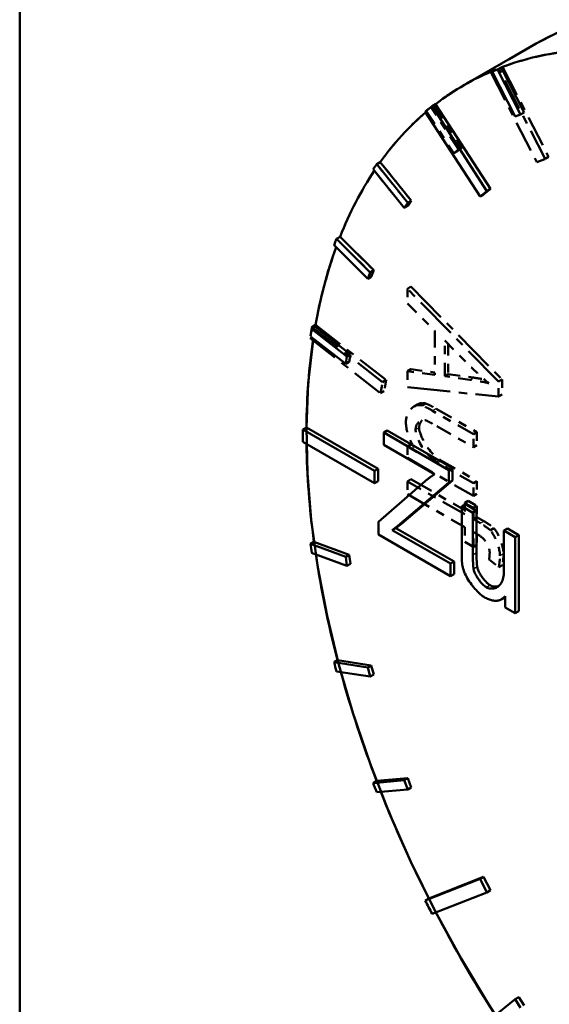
# Model space of a CAD drawing. Header units: millimetres. Extents: x 0 to 630, y 0 to 891.
# Tile 6 of 17: x 470 to 476, y 182 to 193. Entities that reach past the tile are written whole.
import ezdxf

# ---------------------------------------------------------------- set-up
doc = ezdxf.new("R2010")
doc.units = ezdxf.units.MM
doc.header["$LTSCALE"] = 3
doc.linetypes.add('LONG_DASH_DOTTED', pattern=[0.3001, 0.2362, -0.0295, 0.0049, -0.0295])
for name, color, linetype, lineweight in [('Sichtbare Kanten(DIN)', 7, 'Continuous', 50), ('Sichtbare tangentiale Kanten(DIN)', 3, 'Continuous', 25), ('Überlagerung [Formatvorlage Phantomlinien(DIN)]', 179, 'LONG_DASH_DOTTED', 50)]:
    doc.layers.add(name, color=color, linetype=linetype, lineweight=lineweight)

msp = doc.modelspace()

# ---------------------------------------------------------------- linework, layer by layer
at = {"layer": 'Sichtbare Kanten(DIN)'}
for p, q in [((469.691, 204.805), (469.691, 178.906)), ((475.806, 193.114), (474.958, 192.625)), ((475.326, 192.805), (475.284, 192.781)), ((475.284, 192.781), (475.556, 192.248)), ((475.391, 192.831), (475.349, 192.806)), ((475.621, 192.274), (475.349, 192.806)), ((475.391, 192.831), (475.664, 192.298)), ((474.615, 192.396), (474.573, 192.371)), ((474.615, 192.396), (475.265, 191.391)), ((474.491, 192.305), (475.141, 191.301)), ((475.223, 191.366), (474.573, 192.371)), ((475.556, 192.248), (475.621, 192.274)), ((475.664, 192.298), (475.621, 192.274)), ((473.959, 191.709), (473.917, 191.685)), ((474.284, 191.228), (473.917, 191.685)), ((473.959, 191.709), (474.327, 191.252)), ((473.874, 191.624), (474.242, 191.167)), ((475.141, 191.301), (475.223, 191.366)), ((475.265, 191.391), (475.183, 191.325)), ((475.265, 191.391), (475.223, 191.366)), ((474.242, 191.167), (474.284, 191.228)), ((474.327, 191.252), (474.284, 191.192)), ((474.327, 191.252), (474.284, 191.228)), ((475.183, 191.325), (475.141, 191.301)), ((474.284, 191.192), (474.242, 191.167)), ((473.484, 190.824), (473.441, 190.8)), ((473.84, 190.402), (473.441, 190.8)), ((473.484, 190.824), (473.882, 190.427)), ((473.412, 190.724), (473.811, 190.327)), ((473.811, 190.327), (473.84, 190.402)), ((473.882, 190.427), (473.84, 190.402)), ((473.882, 190.427), (473.853, 190.351)), ((473.853, 190.351), (473.811, 190.327)), ((473.189, 189.757), (473.147, 189.732)), ((473.565, 189.407), (473.147, 189.732)), ((473.189, 189.757), (473.607, 189.431)), ((473.132, 189.644), (473.55, 189.319)), ((473.55, 189.319), (473.565, 189.407)), ((473.607, 189.431), (473.565, 189.407)), ((473.607, 189.431), (473.592, 189.343)), ((473.592, 189.343), (473.55, 189.319)), ((473.086, 188.564), (473.043, 188.54)), ((473.892, 188.051), (473.043, 188.54)), ((473.086, 188.564), (473.934, 188.076)), ((474.043, 188.529), (474, 188.505)), ((474.773, 188.06), (474, 188.505)), ((474, 188.505), (474, 188.358)), ((474.043, 188.529), (474.815, 188.084)), ((473.043, 188.393), (473.892, 187.904)), ((474, 188.358), (474.603, 188.011)), ((473.934, 188.076), (473.892, 188.051)), ((473.934, 188.076), (473.934, 187.928)), ((474.815, 188.084), (474.773, 188.06)), ((474.815, 188.084), (474.815, 187.937)), ((473.892, 187.904), (473.892, 188.051)), ((474.773, 187.913), (474.773, 188.06)), ((473.934, 187.928), (473.892, 187.904)), ((474.49, 187.927), (473.938, 187.448)), ((474.167, 187.399), (474.773, 187.913)), ((474.815, 187.937), (474.209, 187.423)), ((474.815, 187.937), (474.773, 187.913)), ((474.967, 187.655), (474.924, 187.63)), ((475.056, 187.554), (474.924, 187.63)), ((474.924, 187.63), (474.924, 187.071)), ((474.967, 187.655), (475.099, 187.578)), ((475.099, 187.578), (475.056, 187.554)), ((475.056, 187.053), (475.056, 187.554)), ((475.099, 187.578), (475.099, 187.078)), ((473.938, 187.448), (473.938, 187.295)), ((474.102, 187.348), (474.167, 187.399)), ((474.144, 187.372), (474.102, 187.348)), ((474.209, 187.423), (474.144, 187.372)), ((474.144, 187.372), (474.833, 186.976)), ((474.209, 187.423), (474.167, 187.399)), ((473.938, 187.295), (474.79, 186.804)), ((474.79, 186.951), (474.102, 187.348)), ((475.467, 187.366), (475.424, 187.342)), ((475.557, 187.266), (475.424, 187.342)), ((475.424, 187.342), (475.424, 186.859)), ((475.467, 187.366), (475.599, 187.29)), ((475.599, 187.29), (475.557, 187.266)), ((475.557, 186.363), (475.557, 187.266)), ((475.599, 187.29), (475.599, 186.387)), ((473.175, 187.21), (473.132, 187.186)), ((473.55, 187.03), (473.132, 187.186)), ((473.175, 187.21), (473.592, 187.055)), ((473.147, 187.08), (473.565, 186.925)), ((473.592, 187.055), (473.55, 187.03)), ((473.565, 186.925), (473.55, 187.03)), ((473.592, 187.055), (473.607, 186.949)), ((473.607, 186.949), (473.565, 186.925)), ((474.833, 186.976), (474.79, 186.951)), ((474.79, 186.804), (474.79, 186.951)), ((474.833, 186.976), (474.833, 186.828)), ((474.833, 186.828), (474.79, 186.804)), ((475.438, 186.554), (475.397, 186.53)), ((475.438, 186.564), (475.438, 186.431)), ((475.438, 186.431), (475.557, 186.363)), ((475.599, 186.387), (475.557, 186.363)), ((473.455, 185.808), (473.412, 185.783)), ((473.811, 185.721), (473.412, 185.783)), ((473.455, 185.808), (473.853, 185.746)), ((473.853, 185.746), (473.811, 185.721)), ((473.853, 185.746), (473.882, 185.637)), ((473.441, 185.674), (473.84, 185.613)), ((473.84, 185.613), (473.811, 185.721)), ((473.882, 185.637), (473.84, 185.613)), ((474.242, 184.385), (473.874, 184.351)), ((473.917, 184.376), (473.874, 184.351)), ((473.917, 184.376), (474.284, 184.409)), ((474.284, 184.409), (474.242, 184.385)), ((474.284, 184.275), (474.242, 184.385)), ((474.284, 184.409), (474.327, 184.3)), ((473.917, 184.242), (474.284, 184.275)), ((474.327, 184.3), (474.284, 184.275)), ((475.141, 183.216), (474.491, 182.959)), ((474.533, 182.984), (475.183, 183.24)), ((475.183, 183.24), (475.141, 183.216)), ((475.223, 183.056), (475.141, 183.216)), ((475.183, 183.24), (475.265, 183.08)), ((474.573, 182.8), (475.223, 183.056)), ((475.265, 183.08), (475.223, 183.056)), ((474.533, 182.984), (474.491, 182.959)), ((475.556, 181.79), (475.284, 181.571)), ((475.599, 181.814), (475.556, 181.79)), ((475.621, 181.689), (475.556, 181.79)), ((475.599, 181.814), (475.664, 181.714))]:
    msp.add_line(p, q, dxfattribs=at)
at = {"layer": 'Sichtbare Kanten(DIN)', "flags": 128}
for points in [[(474.603, 188.011), (474.598, 188.008), (474.593, 188.004), (474.588, 188.001), (474.583, 187.998), (474.579, 187.995), (474.574, 187.992), (474.569, 187.988), (474.564, 187.985), (474.559, 187.982), (474.555, 187.978), (474.55, 187.975), (474.545, 187.971), (474.541, 187.968), (474.536, 187.964), (474.531, 187.961), (474.527, 187.957), (474.522, 187.953), (474.518, 187.95), (474.513, 187.946), (474.508, 187.942), (474.504, 187.939), (474.499, 187.935), (474.495, 187.931), (474.49, 187.927)], [(474.924, 187.071), (474.924, 187.065), (474.924, 187.059), (474.924, 187.053), (474.924, 187.047), (474.924, 187.041), (474.924, 187.035), (474.925, 187.029), (474.925, 187.023), (474.925, 187.017), (474.925, 187.011), (474.925, 187.005), (474.926, 186.999), (474.926, 186.993), (474.926, 186.987), (474.926, 186.982), (474.927, 186.975), (474.927, 186.969), (474.928, 186.963), (474.928, 186.956), (474.929, 186.949), (474.93, 186.943), (474.931, 186.936), (474.931, 186.93), (474.932, 186.924)], [(475.065, 186.887), (475.064, 186.893), (475.063, 186.9), (475.062, 186.906), (475.061, 186.913), (475.061, 186.92), (475.06, 186.927), (475.059, 186.935), (475.059, 186.942), (475.059, 186.949), (475.058, 186.955), (475.058, 186.962), (475.058, 186.969), (475.057, 186.976), (475.057, 186.983), (475.057, 186.991), (475.057, 186.998), (475.057, 187.005), (475.057, 187.012), (475.057, 187.019), (475.057, 187.026), (475.056, 187.033), (475.056, 187.04), (475.056, 187.047), (475.056, 187.053)], [(475.099, 187.078), (475.099, 187.068), (475.099, 187.058), (475.099, 187.049), (475.099, 187.04), (475.099, 187.031), (475.099, 187.023), (475.1, 187.014), (475.1, 187.006), (475.1, 186.998), (475.1, 186.991), (475.101, 186.984), (475.101, 186.977), (475.101, 186.97), (475.102, 186.963), (475.102, 186.957), (475.102, 186.951), (475.103, 186.945), (475.103, 186.94), (475.104, 186.934), (475.105, 186.929), (475.105, 186.924), (475.106, 186.92), (475.106, 186.916), (475.107, 186.912)], [(474.932, 186.924), (474.936, 186.906), (474.941, 186.888), (474.947, 186.869), (474.954, 186.851), (474.962, 186.833), (474.971, 186.815), (474.98, 186.797), (474.99, 186.778), (475.001, 186.76), (475.013, 186.741), (475.026, 186.723), (475.039, 186.705), (475.052, 186.687), (475.066, 186.67), (475.079, 186.654), (475.093, 186.639), (475.107, 186.624), (475.12, 186.611), (475.133, 186.598), (475.146, 186.587), (475.158, 186.576), (475.17, 186.567), (475.181, 186.56), (475.191, 186.553)], [(475.107, 186.912), (475.109, 186.903), (475.111, 186.894), (475.115, 186.884), (475.118, 186.874), (475.123, 186.864), (475.128, 186.854), (475.133, 186.844), (475.139, 186.833), (475.145, 186.822), (475.152, 186.812), (475.158, 186.801), (475.166, 186.791), (475.173, 186.78), (475.181, 186.77), (475.188, 186.761), (475.196, 186.751), (475.204, 186.742), (475.212, 186.734), (475.22, 186.725), (475.229, 186.718), (475.237, 186.711), (475.244, 186.705), (475.252, 186.699), (475.26, 186.695)], [(475.217, 186.67), (475.209, 186.676), (475.2, 186.682), (475.192, 186.689), (475.183, 186.696), (475.175, 186.704), (475.167, 186.712), (475.159, 186.721), (475.152, 186.729), (475.144, 186.739), (475.136, 186.748), (475.129, 186.758), (475.122, 186.768), (475.115, 186.778), (475.108, 186.788), (475.102, 186.799), (475.096, 186.809), (475.091, 186.819), (475.085, 186.829), (475.081, 186.839), (475.077, 186.849), (475.073, 186.858), (475.069, 186.868), (475.067, 186.878), (475.065, 186.887)], [(475.424, 186.859), (475.424, 186.839), (475.422, 186.819), (475.42, 186.801), (475.416, 186.783), (475.412, 186.766), (475.406, 186.75), (475.399, 186.735), (475.392, 186.721), (475.383, 186.708), (475.373, 186.697), (475.363, 186.687), (475.352, 186.678), (475.341, 186.671), (475.33, 186.665), (475.318, 186.661), (475.306, 186.658), (475.293, 186.655), (475.281, 186.655), (475.27, 186.655), (475.258, 186.656), (475.247, 186.658), (475.237, 186.661), (475.227, 186.665), (475.217, 186.67)], [(475.26, 186.695), (475.263, 186.693), (475.267, 186.691), (475.271, 186.689), (475.275, 186.687), (475.279, 186.686), (475.283, 186.685), (475.287, 186.683), (475.291, 186.682), (475.296, 186.681), (475.3, 186.681), (475.304, 186.68), (475.309, 186.68), (475.313, 186.679), (475.318, 186.679), (475.322, 186.679), (475.326, 186.679), (475.331, 186.679), (475.335, 186.68), (475.34, 186.68), (475.344, 186.681), (475.349, 186.682), (475.353, 186.683), (475.358, 186.684), (475.362, 186.686)], [(475.191, 186.553), (475.203, 186.546), (475.216, 186.54), (475.228, 186.534), (475.24, 186.529), (475.252, 186.525), (475.264, 186.521), (475.276, 186.517), (475.287, 186.515), (475.299, 186.513), (475.31, 186.511), (475.321, 186.511), (475.332, 186.511), (475.343, 186.512), (475.353, 186.514), (475.363, 186.516), (475.373, 186.519), (475.382, 186.522), (475.391, 186.527), (475.4, 186.532), (475.408, 186.537), (475.416, 186.543), (475.424, 186.549), (475.431, 186.556), (475.438, 186.564)]]:
    msp.add_lwpolyline(points, dxfattribs=at)
at = {"layer": 'Sichtbare Kanten(DIN)'}
for centre, major_axis, start_param, end_param in [((480.298, 185.315), (-4.491, 7.799), 3.141593, 6.283185), ((479.449, 184.826), (-4.491, 7.799), 6.029986, 6.191186), ((479.449, 184.826), (-4.491, 7.799), 6.204519, 6.362385), ((479.407, 184.802), (-4.491, 7.799), 6.191186, 6.204519), ((479.449, 184.826), (-4.491, 7.799), 0.108574, 0.257066), ((479.407, 184.802), (-4.491, 7.799), 0.0792, 0.0992), ((479.407, 184.802), (-4.491, 7.799), 0.257066, 0.2704), ((479.449, 184.826), (-4.491, 7.799), 0.279485, 0.431599), ((479.407, 184.802), (4.491, -7.799), 3.573192, 3.586525), ((479.449, 184.826), (-4.491, 7.799), 0.453454, 0.606132), ((479.407, 184.802), (4.491, -7.799), 3.747725, 3.761058), ((479.449, 184.826), (-4.491, 7.799), 0.627164, 0.777332), ((479.407, 184.802), (4.491, -7.799), 3.918924, 3.938925), ((479.449, 184.826), (-4.491, 7.799), 0.803974, 0.955198), ((479.407, 184.802), (4.491, -7.799), 4.096791, 4.110124), ((479.449, 184.826), (-4.491, 7.799), 0.973914, 1.129731), ((479.407, 184.802), (4.491, -7.799), 4.271324, 4.284657), ((479.449, 184.826), (-4.491, 7.799), 1.147025, 1.304264), ((479.407, 184.802), (4.491, -7.799), 4.445857, 4.45919), ((479.449, 184.826), (-4.491, 7.799), 1.320015, 1.475463), ((479.407, 184.802), (4.491, -7.799), 4.617056, 4.637056), ((479.449, 184.826), (-4.491, 7.799), 1.496266, 1.652492)]:
    msp.add_ellipse(centre, major_axis=major_axis, ratio=0.578093, start_param=start_param, end_param=end_param, dxfattribs=at)
at = {"layer": 'Sichtbare tangentiale Kanten(DIN)', "ltscale": 0.023514}
for p, q in [((475.062, 189.153), (475.024, 189.131)), ((474.618, 188.786), (474.58, 188.764)), ((474.418, 188.562), (474.38, 188.54)), ((474.684, 188.17), (474.646, 188.148)), ((475.185, 187.452), (475.147, 187.43)), ((475.417, 187.069), (475.378, 187.047))]:
    msp.add_line(p, q, dxfattribs=at)
at = {"layer": 'Sichtbare tangentiale Kanten(DIN)'}
for p, q in [((475.099, 187.078), (475.056, 187.053)), ((475.107, 186.912), (475.065, 186.887)), ((475.26, 186.695), (475.217, 186.67))]:
    msp.add_line(p, q, dxfattribs=at)
at = {"layer": 'Überlagerung [Formatvorlage Phantomlinien(DIN)]', "ltscale": 13.85339}
msp.add_line((469.691, 204.805), (469.691, 178.906), dxfattribs=at)
at = {"layer": 'Überlagerung [Formatvorlage Phantomlinien(DIN)]', "ltscale": 0.524659}
for p, q in [((475.806, 193.114), (474.958, 192.625)), ((475.268, 192.774), (475.813, 191.709)), ((475.91, 191.747), (475.365, 192.813)), ((475.407, 192.837), (475.953, 191.771)), ((473.986, 189.103), (473.151, 189.754)), ((473.193, 189.779), (474.029, 189.127)), ((473.129, 189.622), (473.964, 188.971))]:
    msp.add_line(p, q, dxfattribs=at)
at = {"layer": 'Überlagerung [Formatvorlage Phantomlinien(DIN)]', "ltscale": 0.026138}
for p, q in [((475.31, 192.799), (475.268, 192.774)), ((475.407, 192.837), (475.365, 192.813)), ((474.601, 192.385), (474.559, 192.36)), ((474.872, 191.839), (474.83, 191.814)), ((474.926, 191.882), (474.884, 191.858)), ((473.959, 191.709), (473.917, 191.685)), ((475.953, 191.771), (475.91, 191.747)), ((474.327, 191.252), (474.284, 191.228)), ((474.284, 191.192), (474.242, 191.167)), ((473.484, 190.824), (473.441, 190.8)), ((473.882, 190.427), (473.84, 190.402)), ((473.853, 190.351), (473.811, 190.327)), ((474.323, 190.233), (474.281, 190.208)), ((473.193, 189.779), (473.151, 189.754)), ((474.323, 189.255), (474.281, 189.23)), ((474.029, 189.127), (473.986, 189.103)), ((474.765, 189.196), (474.722, 189.171)), ((475.401, 189.133), (475.358, 189.109)), ((474.007, 188.995), (473.964, 188.971)), ((475.401, 188.955), (475.358, 188.93)), ((474.402, 188.838), (474.359, 188.814)), ((474.497, 188.848), (474.455, 188.824)), ((475.104, 188.508), (475.062, 188.484)), ((474.323, 188.364), (474.281, 188.339)), ((475.104, 188.356), (475.062, 188.331)), ((474.323, 187.951), (474.281, 187.926)), ((475.104, 187.93), (475.062, 187.906)), ((475.104, 187.777), (475.062, 187.753)), ((475.001, 187.695), (474.959, 187.67)), ((475.104, 187.636), (475.062, 187.611)), ((475.104, 187.501), (475.062, 187.476)), ((475.304, 187.37), (475.261, 187.345)), ((475.104, 187.173), (475.062, 187.149)), ((475.406, 186.934), (475.363, 186.91))]:
    msp.add_line(p, q, dxfattribs=at)
at = {"layer": 'Überlagerung [Formatvorlage Phantomlinien(DIN)]', "ltscale": 0.26228}
for p, q in [((474.601, 192.385), (474.926, 191.882)), ((474.504, 192.317), (474.83, 191.814)), ((474.884, 191.858), (474.559, 192.36)), ((474.284, 191.228), (473.917, 191.685)), ((473.959, 191.709), (474.327, 191.252)), ((473.874, 191.624), (474.242, 191.167)), ((473.84, 190.402), (473.441, 190.8)), ((473.484, 190.824), (473.882, 190.427)), ((473.412, 190.724), (473.811, 190.327))]:
    msp.add_line(p, q, dxfattribs=at)
at = {"layer": 'Überlagerung [Formatvorlage Phantomlinien(DIN)]', "ltscale": 0.052376}
for p, q in [((474.83, 191.814), (474.884, 191.858)), ((474.926, 191.882), (474.872, 191.839)), ((474.242, 191.167), (474.284, 191.228)), ((474.327, 191.252), (474.284, 191.192)), ((473.811, 190.327), (473.84, 190.402)), ((473.882, 190.427), (473.853, 190.351))]:
    msp.add_line(p, q, dxfattribs=at)
at = {"layer": 'Überlagerung [Formatvorlage Phantomlinien(DIN)]', "ltscale": 0.078614}
for p, q in [((475.813, 191.709), (475.91, 191.747)), ((474.029, 189.127), (474.007, 188.995)), ((473.964, 188.971), (473.986, 189.103))]:
    msp.add_line(p, q, dxfattribs=at)
at = {"layer": 'Überlagerung [Formatvorlage Phantomlinien(DIN)]', "ltscale": 0.713826}
for p, q in [((475.358, 189.109), (474.281, 190.208)), ((474.323, 190.233), (475.401, 189.133))]:
    msp.add_line(p, q, dxfattribs=at)
at = {"layer": 'Überlagerung [Formatvorlage Phantomlinien(DIN)]', "ltscale": 0.093365}
for p, q in [((474.281, 190.208), (474.281, 190.033)), ((474.959, 187.383), (474.959, 187.208))]:
    msp.add_line(p, q, dxfattribs=at)
at = {"layer": 'Überlagerung [Formatvorlage Phantomlinien(DIN)]', "ltscale": 0.214416}
msp.add_line((474.281, 190.033), (474.607, 189.709), dxfattribs=at)
at = {"layer": 'Überlagerung [Formatvorlage Phantomlinien(DIN)]', "ltscale": 0.279278}
msp.add_line((474.607, 189.709), (474.607, 189.187), dxfattribs=at)
at = {"layer": 'Überlagerung [Formatvorlage Phantomlinien(DIN)]', "ltscale": 0.208875}
msp.add_line((474.722, 189.595), (475.039, 189.275), dxfattribs=at)
at = {"layer": 'Überlagerung [Formatvorlage Phantomlinien(DIN)]', "ltscale": 0.226451}
msp.add_line((474.722, 189.171), (474.722, 189.595), dxfattribs=at)
at = {"layer": 'Überlagerung [Formatvorlage Phantomlinien(DIN)]', "ltscale": 0.190432}
msp.add_line((474.765, 189.552), (474.765, 189.196), dxfattribs=at)
at = {"layer": 'Überlagerung [Formatvorlage Phantomlinien(DIN)]', "ltscale": 0.187741}
msp.add_line((474.323, 189.255), (474.607, 189.217), dxfattribs=at)
at = {"layer": 'Überlagerung [Formatvorlage Phantomlinien(DIN)]', "ltscale": 0.215836}
msp.add_line((474.607, 189.187), (474.281, 189.23), dxfattribs=at)
at = {"layer": 'Überlagerung [Formatvorlage Phantomlinien(DIN)]', "ltscale": 0.100476}
msp.add_line((474.281, 189.23), (474.281, 189.042), dxfattribs=at)
at = {"layer": 'Überlagerung [Formatvorlage Phantomlinien(DIN)]', "ltscale": 0.19764}
for p, q in [((475.021, 189.13), (474.722, 189.171)), ((474.765, 189.196), (475.064, 189.155))]:
    msp.add_line(p, q, dxfattribs=at)
at = {"layer": 'Überlagerung [Formatvorlage Phantomlinien(DIN)]', "ltscale": 0.095397}
for p, q in [((475.401, 189.133), (475.401, 188.955)), ((475.358, 188.93), (475.358, 189.109))]:
    msp.add_line(p, q, dxfattribs=at)
at = {"layer": 'Überlagerung [Formatvorlage Phantomlinien(DIN)]', "ltscale": 0.719815}
msp.add_line((474.281, 189.042), (475.358, 188.93), dxfattribs=at)
at = {"layer": 'Überlagerung [Formatvorlage Phantomlinien(DIN)]', "ltscale": 0.299089}
for p, q in [((474.62, 188.787), (475.104, 188.508)), ((475.062, 188.484), (474.578, 188.763))]:
    msp.add_line(p, q, dxfattribs=at)
at = {"layer": 'Überlagerung [Formatvorlage Phantomlinien(DIN)]', "ltscale": 0.267595}
msp.add_line((474.629, 188.58), (475.062, 188.331), dxfattribs=at)
at = {"layer": 'Überlagerung [Formatvorlage Phantomlinien(DIN)]', "ltscale": 0.081682}
for p, q in [((475.062, 188.331), (475.062, 188.484)), ((475.104, 188.508), (475.104, 188.356)), ((474.281, 187.926), (474.281, 187.773)), ((475.062, 187.753), (475.062, 187.906)), ((475.104, 187.93), (475.104, 187.777))]:
    msp.add_line(p, q, dxfattribs=at)
at = {"layer": 'Überlagerung [Formatvorlage Phantomlinien(DIN)]', "ltscale": 0.071015}
msp.add_line((474.396, 188.273), (474.281, 188.339), dxfattribs=at)
at = {"layer": 'Überlagerung [Formatvorlage Phantomlinien(DIN)]', "ltscale": 0.073046}
msp.add_line((474.281, 188.339), (474.281, 188.203), dxfattribs=at)
at = {"layer": 'Überlagerung [Formatvorlage Phantomlinien(DIN)]', "ltscale": 0.013354}
msp.add_line((474.323, 188.364), (474.345, 188.351), dxfattribs=at)
at = {"layer": 'Überlagerung [Formatvorlage Phantomlinien(DIN)]', "ltscale": 0.482971}
msp.add_line((474.281, 188.203), (475.062, 187.753), dxfattribs=at)
at = {"layer": 'Überlagerung [Formatvorlage Phantomlinien(DIN)]', "ltscale": 0.258452}
for p, q in [((475.062, 187.906), (474.644, 188.146)), ((474.686, 188.171), (475.104, 187.93))]:
    msp.add_line(p, q, dxfattribs=at)
at = {"layer": 'Überlagerung [Formatvorlage Phantomlinien(DIN)]', "ltscale": 0.393238}
msp.add_line((474.323, 187.951), (474.959, 187.584), dxfattribs=at)
at = {"layer": 'Überlagerung [Formatvorlage Phantomlinien(DIN)]', "ltscale": 0.419476}
for p, q in [((474.959, 187.536), (474.281, 187.926)), ((474.281, 187.773), (474.959, 187.383))]:
    msp.add_line(p, q, dxfattribs=at)
at = {"layer": 'Überlagerung [Formatvorlage Phantomlinien(DIN)]', "ltscale": 0.07203}
for p, q in [((474.959, 187.67), (474.959, 187.536)), ((475.062, 187.476), (475.062, 187.611)), ((475.104, 187.636), (475.104, 187.501))]:
    msp.add_line(p, q, dxfattribs=at)
at = {"layer": 'Überlagerung [Formatvorlage Phantomlinien(DIN)]', "ltscale": 0.063395}
for p, q in [((475.062, 187.611), (474.959, 187.67)), ((475.001, 187.695), (475.104, 187.636)), ((474.959, 187.208), (475.062, 187.149))]:
    msp.add_line(p, q, dxfattribs=at)
at = {"layer": 'Überlagerung [Formatvorlage Phantomlinien(DIN)]', "ltscale": 0.051204}
for p, q in [((475.104, 187.501), (475.187, 187.453)), ((475.145, 187.429), (475.062, 187.476))]:
    msp.add_line(p, q, dxfattribs=at)
at = {"layer": 'Überlagerung [Formatvorlage Phantomlinien(DIN)]', "ltscale": 0.093873}
msp.add_line((475.062, 187.149), (475.062, 187.324), dxfattribs=at)
at = {"layer": 'Überlagerung [Formatvorlage Phantomlinien(DIN)]', "ltscale": 0.044093}
msp.add_line((475.062, 187.324), (475.133, 187.283), dxfattribs=at)
at = {"layer": 'Überlagerung [Formatvorlage Phantomlinien(DIN)]', "ltscale": 0.067736}
msp.add_line((475.104, 187.3), (475.104, 187.173), dxfattribs=at)
at = {"layer": 'Überlagerung [Formatvorlage Phantomlinien(DIN)]', "ltscale": 0.07264}
msp.add_line((475.247, 187), (475.363, 186.91), dxfattribs=at)
at = {"layer": 'Überlagerung [Formatvorlage Phantomlinien(DIN)]', "ltscale": 0.132512, "flags": 128}
msp.add_lwpolyline([(475.039, 189.275), (475.047, 189.267), (475.055, 189.258), (475.064, 189.25), (475.072, 189.242), (475.081, 189.234), (475.089, 189.226), (475.098, 189.218), (475.106, 189.21), (475.115, 189.202), (475.124, 189.194), (475.132, 189.186), (475.141, 189.178), (475.149, 189.171), (475.158, 189.163), (475.167, 189.155), (475.175, 189.148), (475.184, 189.14), (475.193, 189.133), (475.201, 189.125), (475.21, 189.118), (475.219, 189.11), (475.227, 189.103), (475.236, 189.096), (475.245, 189.089)], dxfattribs=at)
at = {"layer": 'Überlagerung [Formatvorlage Phantomlinien(DIN)]', "ltscale": 0.145792, "flags": 128}
msp.add_lwpolyline([(475.245, 189.089), (475.235, 189.091), (475.226, 189.093), (475.217, 189.096), (475.207, 189.098), (475.197, 189.1), (475.188, 189.102), (475.178, 189.104), (475.169, 189.105), (475.16, 189.107), (475.15, 189.109), (475.141, 189.111), (475.132, 189.112), (475.123, 189.114), (475.114, 189.116), (475.104, 189.117), (475.095, 189.119), (475.086, 189.12), (475.076, 189.122), (475.067, 189.123), (475.058, 189.125), (475.049, 189.126), (475.04, 189.127), (475.03, 189.129), (475.021, 189.13)], dxfattribs=at)
at = {"layer": 'Überlagerung [Formatvorlage Phantomlinien(DIN)]', "ltscale": 0.083483, "flags": 128}
msp.add_lwpolyline([(475.064, 189.155), (475.07, 189.154), (475.075, 189.153), (475.081, 189.152), (475.087, 189.151), (475.092, 189.15), (475.098, 189.149), (475.104, 189.149), (475.109, 189.148), (475.115, 189.147), (475.12, 189.146), (475.125, 189.145), (475.131, 189.144), (475.136, 189.143), (475.141, 189.143), (475.146, 189.142), (475.152, 189.141), (475.157, 189.14), (475.162, 189.139), (475.167, 189.138), (475.172, 189.137), (475.177, 189.136), (475.181, 189.136), (475.186, 189.135), (475.191, 189.134)], dxfattribs=at)
at = {"layer": 'Überlagerung [Formatvorlage Phantomlinien(DIN)]', "ltscale": 0.210746, "flags": 128}
msp.add_lwpolyline([(474.455, 188.824), (474.441, 188.828), (474.428, 188.83), (474.415, 188.83), (474.403, 188.829), (474.391, 188.827), (474.38, 188.823), (474.369, 188.818), (474.358, 188.813), (474.347, 188.806), (474.337, 188.798), (474.328, 188.789), (474.319, 188.779), (474.31, 188.769), (474.302, 188.758), (474.295, 188.746), (474.288, 188.734), (474.283, 188.722), (474.277, 188.709), (474.273, 188.696), (474.27, 188.684), (474.267, 188.671), (474.265, 188.659), (474.264, 188.647), (474.263, 188.635)], dxfattribs=at)
at = {"layer": 'Überlagerung [Formatvorlage Phantomlinien(DIN)]', "ltscale": 0.069426, "flags": 128}
msp.add_lwpolyline([(474.402, 188.838), (474.406, 188.84), (474.41, 188.842), (474.414, 188.844), (474.418, 188.846), (474.422, 188.847), (474.426, 188.849), (474.43, 188.85), (474.434, 188.851), (474.438, 188.852), (474.442, 188.853), (474.446, 188.853), (474.45, 188.854), (474.454, 188.854), (474.458, 188.854), (474.462, 188.855), (474.466, 188.854), (474.47, 188.854), (474.474, 188.854), (474.478, 188.853), (474.482, 188.852), (474.486, 188.852), (474.49, 188.851), (474.493, 188.85), (474.497, 188.848)], dxfattribs=at)
at = {"layer": 'Überlagerung [Formatvorlage Phantomlinien(DIN)]', "ltscale": 0.076378, "flags": 128}
for points in [[(474.578, 188.763), (474.573, 188.765), (474.568, 188.768), (474.563, 188.771), (474.558, 188.774), (474.553, 188.777), (474.548, 188.78), (474.542, 188.783), (474.537, 188.785), (474.532, 188.788), (474.527, 188.791), (474.522, 188.794), (474.517, 188.796), (474.512, 188.799), (474.507, 188.801), (474.502, 188.804), (474.497, 188.806), (474.491, 188.809), (474.486, 188.811), (474.481, 188.814), (474.475, 188.816), (474.47, 188.818), (474.465, 188.82), (474.46, 188.822), (474.455, 188.824)], [(474.497, 188.848), (474.5, 188.847), (474.504, 188.846), (474.507, 188.845), (474.511, 188.843), (474.515, 188.842), (474.519, 188.84), (474.524, 188.838), (474.528, 188.836), (474.533, 188.834), (474.537, 188.832), (474.542, 188.829), (474.547, 188.827), (474.552, 188.824), (474.558, 188.821), (474.563, 188.818), (474.569, 188.815), (474.575, 188.812), (474.581, 188.809), (474.587, 188.806), (474.593, 188.802), (474.6, 188.799), (474.607, 188.795), (474.613, 188.791), (474.62, 188.787)]]:
    msp.add_lwpolyline(points, dxfattribs=at)
at = {"layer": 'Überlagerung [Formatvorlage Phantomlinien(DIN)]', "ltscale": 0.123514, "flags": 128}
msp.add_lwpolyline([(474.377, 188.539), (474.378, 188.549), (474.379, 188.558), (474.381, 188.567), (474.383, 188.575), (474.386, 188.583), (474.389, 188.591), (474.392, 188.598), (474.396, 188.604), (474.4, 188.611), (474.405, 188.617), (474.409, 188.623), (474.415, 188.628), (474.42, 188.633), (474.425, 188.637), (474.431, 188.641), (474.437, 188.645), (474.443, 188.648), (474.449, 188.65), (474.456, 188.652), (474.462, 188.653), (474.468, 188.654), (474.475, 188.654), (474.482, 188.653), (474.489, 188.651)], dxfattribs=at)
at = {"layer": 'Überlagerung [Formatvorlage Phantomlinien(DIN)]', "ltscale": 0.064031, "flags": 128}
msp.add_lwpolyline([(474.457, 188.652), (474.454, 188.65), (474.451, 188.647), (474.449, 188.644), (474.446, 188.641), (474.444, 188.638), (474.442, 188.634), (474.44, 188.631), (474.438, 188.627), (474.436, 188.624), (474.434, 188.62), (474.432, 188.617), (474.43, 188.613), (474.429, 188.609), (474.427, 188.605), (474.426, 188.601), (474.425, 188.597), (474.424, 188.593), (474.423, 188.589), (474.422, 188.585), (474.421, 188.581), (474.421, 188.576), (474.42, 188.572), (474.42, 188.568), (474.42, 188.563)], dxfattribs=at)
at = {"layer": 'Überlagerung [Formatvorlage Phantomlinien(DIN)]', "ltscale": 0.086528, "flags": 128}
msp.add_lwpolyline([(474.489, 188.651), (474.494, 188.65), (474.499, 188.648), (474.504, 188.646), (474.51, 188.643), (474.516, 188.641), (474.522, 188.638), (474.527, 188.635), (474.533, 188.632), (474.539, 188.629), (474.545, 188.626), (474.551, 188.623), (474.557, 188.62), (474.563, 188.617), (474.569, 188.614), (474.575, 188.611), (474.581, 188.607), (474.587, 188.604), (474.593, 188.601), (474.599, 188.597), (474.605, 188.594), (474.611, 188.59), (474.617, 188.587), (474.623, 188.584), (474.629, 188.58)], dxfattribs=at)
at = {"layer": 'Überlagerung [Formatvorlage Phantomlinien(DIN)]', "ltscale": 0.180949, "flags": 128}
msp.add_lwpolyline([(474.263, 188.635), (474.263, 188.621), (474.264, 188.606), (474.265, 188.592), (474.267, 188.577), (474.269, 188.562), (474.271, 188.546), (474.274, 188.531), (474.278, 188.515), (474.282, 188.5), (474.286, 188.484), (474.291, 188.468), (474.297, 188.453), (474.303, 188.437), (474.31, 188.421), (474.317, 188.406), (474.324, 188.39), (474.332, 188.375), (474.34, 188.36), (474.348, 188.345), (474.357, 188.33), (474.366, 188.316), (474.376, 188.301), (474.386, 188.287), (474.396, 188.273)], dxfattribs=at)
at = {"layer": 'Überlagerung [Formatvorlage Phantomlinien(DIN)]', "ltscale": 0.227186, "flags": 128}
msp.add_lwpolyline([(474.644, 188.146), (474.626, 188.157), (474.608, 188.169), (474.591, 188.182), (474.574, 188.196), (474.557, 188.211), (474.54, 188.227), (474.524, 188.244), (474.508, 188.262), (474.493, 188.281), (474.478, 188.301), (474.464, 188.32), (474.452, 188.34), (474.44, 188.36), (474.429, 188.38), (474.419, 188.399), (474.41, 188.418), (474.403, 188.436), (474.396, 188.454), (474.39, 188.471), (474.386, 188.487), (474.382, 188.502), (474.379, 188.516), (474.378, 188.528), (474.377, 188.539)], dxfattribs=at)
at = {"layer": 'Überlagerung [Formatvorlage Phantomlinien(DIN)]', "ltscale": 0.227185, "flags": 128}
msp.add_lwpolyline([(474.42, 188.563), (474.421, 188.551), (474.422, 188.537), (474.425, 188.522), (474.43, 188.506), (474.435, 188.488), (474.442, 188.47), (474.449, 188.451), (474.458, 188.432), (474.467, 188.413), (474.477, 188.393), (474.489, 188.373), (474.501, 188.354), (474.514, 188.335), (474.527, 188.316), (474.541, 188.298), (474.556, 188.28), (474.571, 188.264), (474.587, 188.247), (474.603, 188.232), (474.619, 188.218), (474.636, 188.205), (474.653, 188.192), (474.669, 188.181), (474.686, 188.171)], dxfattribs=at)
at = {"layer": 'Überlagerung [Formatvorlage Phantomlinien(DIN)]', "ltscale": 0.072865, "flags": 128}
for points in [[(475.261, 187.345), (475.257, 187.35), (475.252, 187.354), (475.247, 187.358), (475.242, 187.363), (475.237, 187.367), (475.232, 187.371), (475.227, 187.374), (475.223, 187.378), (475.218, 187.382), (475.213, 187.385), (475.208, 187.389), (475.203, 187.392), (475.198, 187.395), (475.194, 187.399), (475.189, 187.402), (475.184, 187.405), (475.179, 187.408), (475.174, 187.411), (475.169, 187.414), (475.164, 187.417), (475.159, 187.42), (475.154, 187.423), (475.149, 187.426), (475.145, 187.429)], [(475.187, 187.453), (475.193, 187.449), (475.2, 187.446), (475.206, 187.442), (475.212, 187.438), (475.218, 187.435), (475.224, 187.431), (475.229, 187.427), (475.235, 187.424), (475.24, 187.42), (475.245, 187.417), (475.25, 187.413), (475.255, 187.41), (475.26, 187.406), (475.265, 187.403), (475.269, 187.399), (475.274, 187.396), (475.278, 187.393), (475.282, 187.389), (475.286, 187.386), (475.29, 187.383), (475.293, 187.379), (475.297, 187.376), (475.3, 187.373), (475.304, 187.37)]]:
    msp.add_lwpolyline(points, dxfattribs=at)
at = {"layer": 'Überlagerung [Formatvorlage Phantomlinien(DIN)]', "ltscale": 0.150106, "flags": 128}
msp.add_lwpolyline([(475.304, 187.37), (475.31, 187.363), (475.317, 187.355), (475.323, 187.346), (475.33, 187.336), (475.337, 187.326), (475.343, 187.315), (475.35, 187.303), (475.356, 187.291), (475.362, 187.278), (475.369, 187.265), (475.375, 187.252), (475.38, 187.238), (475.386, 187.224), (475.391, 187.209), (475.396, 187.195), (475.4, 187.18), (475.404, 187.166), (475.408, 187.151), (475.411, 187.137), (475.414, 187.123), (475.416, 187.109), (475.417, 187.096), (475.418, 187.083), (475.419, 187.07)], dxfattribs=at)
at = {"layer": 'Überlagerung [Formatvorlage Phantomlinien(DIN)]', "ltscale": 0.113244, "flags": 128}
msp.add_lwpolyline([(475.133, 187.283), (475.141, 187.279), (475.148, 187.274), (475.156, 187.268), (475.164, 187.262), (475.171, 187.256), (475.178, 187.249), (475.185, 187.241), (475.192, 187.234), (475.199, 187.226), (475.206, 187.217), (475.212, 187.209), (475.218, 187.2), (475.223, 187.19), (475.229, 187.181), (475.233, 187.171), (475.238, 187.162), (475.242, 187.152), (475.245, 187.142), (475.248, 187.132), (475.25, 187.122), (475.252, 187.113), (475.254, 187.103), (475.254, 187.094), (475.255, 187.085)], dxfattribs=at)
at = {"layer": 'Überlagerung [Formatvorlage Phantomlinien(DIN)]', "ltscale": 0.150105, "flags": 128}
msp.add_lwpolyline([(475.376, 187.045), (475.376, 187.058), (475.375, 187.071), (475.374, 187.084), (475.371, 187.097), (475.369, 187.111), (475.366, 187.124), (475.363, 187.138), (475.359, 187.152), (475.355, 187.166), (475.35, 187.179), (475.345, 187.193), (475.34, 187.207), (475.335, 187.221), (475.329, 187.235), (475.323, 187.248), (475.316, 187.261), (475.31, 187.274), (475.304, 187.286), (475.297, 187.297), (475.29, 187.308), (475.284, 187.318), (475.276, 187.327), (475.269, 187.337), (475.261, 187.345)], dxfattribs=at)
at = {"layer": 'Überlagerung [Formatvorlage Phantomlinien(DIN)]', "ltscale": 0.04793, "flags": 128}
msp.add_lwpolyline([(475.255, 187.085), (475.255, 187.081), (475.255, 187.078), (475.255, 187.074), (475.254, 187.07), (475.254, 187.067), (475.254, 187.063), (475.254, 187.059), (475.254, 187.056), (475.254, 187.052), (475.253, 187.049), (475.253, 187.045), (475.253, 187.041), (475.252, 187.038), (475.252, 187.034), (475.252, 187.031), (475.251, 187.027), (475.251, 187.024), (475.25, 187.02), (475.25, 187.017), (475.249, 187.014), (475.249, 187.01), (475.248, 187.007), (475.248, 187.003), (475.247, 187)], dxfattribs=at)
at = {"layer": 'Überlagerung [Formatvorlage Phantomlinien(DIN)]', "ltscale": 0.077146, "flags": 128}
for points in [[(475.363, 186.91), (475.364, 186.915), (475.365, 186.92), (475.366, 186.926), (475.367, 186.931), (475.368, 186.937), (475.368, 186.942), (475.369, 186.948), (475.37, 186.953), (475.371, 186.959), (475.371, 186.964), (475.372, 186.97), (475.373, 186.976), (475.373, 186.981), (475.374, 186.987), (475.374, 186.993), (475.375, 186.998), (475.375, 187.004), (475.375, 187.01), (475.376, 187.016), (475.376, 187.022), (475.376, 187.028), (475.376, 187.034), (475.376, 187.039), (475.376, 187.045)], [(475.419, 187.07), (475.419, 187.065), (475.419, 187.059), (475.418, 187.054), (475.418, 187.048), (475.418, 187.043), (475.418, 187.037), (475.418, 187.032), (475.417, 187.026), (475.417, 187.021), (475.416, 187.015), (475.416, 187.009), (475.415, 187.004), (475.415, 186.998), (475.414, 186.992), (475.414, 186.987), (475.413, 186.981), (475.412, 186.975), (475.411, 186.969), (475.41, 186.963), (475.41, 186.958), (475.409, 186.952), (475.408, 186.946), (475.407, 186.94), (475.406, 186.934)]]:
    msp.add_lwpolyline(points, dxfattribs=at)
at = {"layer": 'Überlagerung [Formatvorlage Phantomlinien(DIN)]', "ltscale": 12.364254}
msp.add_ellipse((480.298, 185.315), major_axis=(-4.491, 7.799), ratio=0.578093, start_param=3.141593, end_param=6.283185, dxfattribs=at)
at = {"layer": 'Überlagerung [Formatvorlage Phantomlinien(DIN)]', "ltscale": 0.621213}
for start_param, end_param in [(6.029986, 6.187852), (6.207853, 6.365719)]:
    msp.add_ellipse((479.449, 184.826), major_axis=(-4.491, 7.799), ratio=0.578093, start_param=start_param, end_param=end_param, dxfattribs=at)
at = {"layer": 'Überlagerung [Formatvorlage Phantomlinien(DIN)]', "ltscale": 0.078615}
for major_axis, start_param, end_param in [((-4.491, 7.799), 6.187852, 6.207853), ((4.491, -7.799), 3.744391, 3.764392)]:
    msp.add_ellipse((479.407, 184.802), major_axis=major_axis, ratio=0.578093, start_param=start_param, end_param=end_param, dxfattribs=at)
at = {"layer": 'Überlagerung [Formatvorlage Phantomlinien(DIN)]', "ltscale": 0.597442}
msp.add_ellipse((479.449, 184.826), major_axis=(-4.491, 7.799), ratio=0.578093, start_param=0.10524, end_param=0.257066, dxfattribs=at)
at = {"layer": 'Überlagerung [Formatvorlage Phantomlinien(DIN)]', "ltscale": 0.052376}
for major_axis, start_param, end_param in [((-4.491, 7.799), 0.082533, 0.095867), ((-4.491, 7.799), 0.257066, 0.2704), ((4.491, -7.799), 3.573192, 3.586525)]:
    msp.add_ellipse((479.407, 184.802), major_axis=major_axis, ratio=0.578093, start_param=start_param, end_param=end_param, dxfattribs=at)
at = {"layer": 'Überlagerung [Formatvorlage Phantomlinien(DIN)]', "ltscale": 0.598576}
msp.add_ellipse((479.449, 184.826), major_axis=(-4.491, 7.799), ratio=0.578093, start_param=0.279485, end_param=0.431599, dxfattribs=at)
at = {"layer": 'Überlagerung [Formatvorlage Phantomlinien(DIN)]', "ltscale": 0.587676}
msp.add_ellipse((479.449, 184.826), major_axis=(-4.491, 7.799), ratio=0.578093, start_param=0.453454, end_param=0.602799, dxfattribs=at)
at = {"layer": 'Überlagerung [Formatvorlage Phantomlinien(DIN)]', "ltscale": 13.629057}
msp.add_ellipse((479.449, 184.826), major_axis=(4.491, -7.799), ratio=0.578093, start_param=3.77209, end_param=7.23505, dxfattribs=at)

doc.saveas('drawing.dxf')
